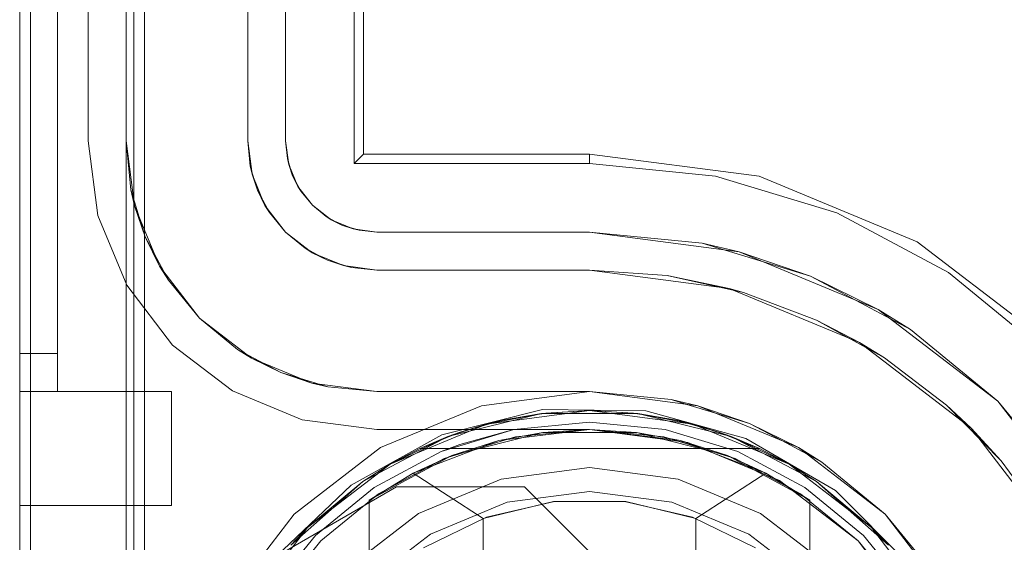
# Model space of a CAD drawing. Extents: x -620 to 300, y 62 to 1112.
# Tile 159 of 226: x 124.627 to 124.83, y 607.262 to 607.37. Entities that reach past the tile are written whole.
import ezdxf

# ---------------------------------------------------------------- set-up
doc = ezdxf.new("R2010")
doc.units = 0
doc.layers.get('0').update_dxf_attribs({"lineweight": 13})

# ---------------------------------------------------------------- blocks, each defined once
blk = doc.blocks.new('Referenz-A06CPVZML0')
at = {"color": 9, "linetype": 'ByBlock', "lineweight": 13, "ltscale": 0.13, "true_color": 0xc1c9c4}
for p, q in [((124.62741, 609.78559), (124.62741, 607.20747)), ((124.62741, 607.20747), (124.62741, 609.78559)), ((124.64929, 607.20747), (124.64929, 609.78559)), ((124.62741, 607.30122), (124.62741, 609.69184)), ((124.63522, 607.30122), (124.63522, 609.69184)), ((124.64929, 609.64809), (124.64929, 607.34497)), ((124.67429, 607.34497), (124.67429, 609.64809)), ((124.62741, 608.49653), (124.62741, 607.30122)), ((124.62741, 608.49653), (124.62741, 607.29341)), ((124.62741, 607.29341), (124.62741, 608.49653)), ((124.63522, 607.30122), (124.63522, 608.49653)), ((124.63522, 607.29341), (124.63522, 608.49653)), ((124.63522, 608.49653), (124.63522, 607.29341)), ((124.65085, 607.20747), (124.65085, 608.26216)), ((124.67429, 607.39497), (124.67429, 607.34497)), ((124.64929, 607.34497), (124.65104, 607.33162)), ((124.64929, 607.34497), (124.65028, 607.33491)), ((124.64929, 607.34497), (124.64929, 607.20747)), ((124.65028, 607.33491), (124.64929, 607.34497)), ((124.64929, 607.34497), (124.64929, 607.34497)), ((124.67519, 607.33809), (124.67429, 607.34497)), ((124.67429, 607.34497), (124.6748, 607.33979)), ((124.67429, 607.34497), (124.67429, 607.34497)), ((124.6751, 607.33879), (124.6748, 607.33979)), ((124.6748, 607.33979), (124.67519, 607.33809)), ((124.67564, 607.33702), (124.6751, 607.33879)), ((124.67519, 607.33809), (124.67631, 607.3348)), ((124.67785, 607.33169), (124.67519, 607.33809)), ((124.67631, 607.3348), (124.67564, 607.33702)), ((124.65028, 607.33491), (124.65104, 607.33162)), ((124.65321, 607.32524), (124.65028, 607.33491)), ((124.6774, 607.33276), (124.67631, 607.3348)), ((124.67631, 607.3348), (124.67785, 607.33169)), ((124.67827, 607.33113), (124.6774, 607.33276)), ((124.67785, 607.33169), (124.67876, 607.33021)), ((124.68207, 607.32619), (124.67785, 607.33169)), ((124.65104, 607.33162), (124.65619, 607.31919)), ((124.65104, 607.33162), (124.65321, 607.32524)), ((124.67876, 607.33021), (124.67827, 607.33113)), ((124.67876, 607.33021), (124.68207, 607.32619)), ((124.68757, 607.32197), (124.68207, 607.32619)), ((124.68207, 607.32619), (124.68609, 607.32288)), ((124.65321, 607.32524), (124.65619, 607.31919)), ((124.65798, 607.31632), (124.65321, 607.32524)), ((124.68701, 607.32239), (124.68609, 607.32288)), ((124.68609, 607.32288), (124.68757, 607.32197)), ((124.68864, 607.32152), (124.68701, 607.32239)), ((124.68757, 607.32197), (124.69068, 607.32043)), ((124.69397, 607.31931), (124.68757, 607.32197)), ((124.69068, 607.32043), (124.68864, 607.32152)), ((124.6929, 607.31976), (124.69068, 607.32043)), ((124.69068, 607.32043), (124.69397, 607.31931)), ((124.69467, 607.31922), (124.6929, 607.31976)), ((124.65619, 607.31919), (124.66439, 607.30851)), ((124.65619, 607.31919), (124.65798, 607.31632)), ((124.69397, 607.31931), (124.69567, 607.31892)), ((124.70085, 607.31841), (124.69397, 607.31931)), ((124.69567, 607.31892), (124.69467, 607.31922)), ((124.69567, 607.31892), (124.70085, 607.31841)), ((124.7446, 607.31841), (124.70085, 607.31841)), ((124.70085, 607.31841), (124.7446, 607.31841)), ((124.70085, 607.31841), (124.70085, 607.31841)), ((124.7446, 607.31841), (124.77331, 607.31463)), ((124.76058, 607.31725), (124.7446, 607.31841)), ((124.7446, 607.31841), (124.76058, 607.31725)), ((124.7446, 607.31841), (124.7446, 607.31841)), ((124.65798, 607.31632), (124.66439, 607.30851)), ((124.66439, 607.30851), (124.65798, 607.31632)), ((124.77331, 607.31463), (124.76058, 607.31725)), ((124.76058, 607.31725), (124.77624, 607.3138)), ((124.77331, 607.31463), (124.80007, 607.30354)), ((124.77624, 607.3138), (124.77331, 607.31463)), ((124.79123, 607.30813), (124.77624, 607.3138)), ((124.66439, 607.30851), (124.67507, 607.30032)), ((124.66439, 607.30851), (124.6722, 607.3021)), ((124.6722, 607.3021), (124.66439, 607.30851)), ((124.80007, 607.30354), (124.79123, 607.30813)), ((124.79123, 607.30813), (124.80524, 607.30036)), ((124.80524, 607.30036), (124.80007, 607.30354)), ((124.80007, 607.30354), (124.82304, 607.28591)), ((124.6722, 607.3021), (124.67507, 607.30032)), ((124.68112, 607.29733), (124.6722, 607.3021)), ((124.62741, 607.30122), (124.62741, 607.2997)), ((124.63132, 607.30122), (124.62741, 607.30122)), ((124.63132, 607.30122), (124.62741, 607.30122)), ((124.62741, 607.2992), (124.62741, 607.30122)), ((124.62741, 607.2997), (124.62741, 607.29823)), ((124.63522, 607.30122), (124.63132, 607.30122)), ((124.63522, 607.30122), (124.63132, 607.30122)), ((124.63522, 607.2997), (124.63522, 607.30122)), ((124.63522, 607.2997), (124.63522, 607.30122)), ((124.63522, 607.29823), (124.63522, 607.2997)), ((124.63522, 607.29823), (124.63522, 607.2997)), ((124.67507, 607.30032), (124.6875, 607.29516)), ((124.67507, 607.30032), (124.68112, 607.29733)), ((124.818, 607.29066), (124.80524, 607.30036)), ((124.62741, 607.29731), (124.62741, 607.2992)), ((124.62741, 607.29823), (124.62741, 607.29688)), ((124.62741, 607.2957), (124.62741, 607.29731)), ((124.63522, 607.29688), (124.63522, 607.29823)), ((124.63522, 607.29688), (124.63522, 607.29823)), ((124.68112, 607.29733), (124.6875, 607.29516)), ((124.69079, 607.2944), (124.68112, 607.29733)), ((124.62741, 607.29688), (124.62741, 607.2957)), ((124.62741, 607.2957), (124.62741, 607.29472)), ((124.62741, 607.29445), (124.62741, 607.2957)), ((124.63522, 607.2957), (124.63522, 607.29688)), ((124.63522, 607.2957), (124.63522, 607.29688)), ((124.63522, 607.29472), (124.63522, 607.2957)), ((124.63522, 607.29472), (124.63522, 607.2957)), ((124.62741, 607.29472), (124.62741, 607.294)), ((124.62741, 607.29367), (124.62741, 607.29445)), ((124.62741, 607.294), (124.62741, 607.29356)), ((124.62741, 607.29341), (124.62741, 607.29367)), ((124.62741, 607.29356), (124.62741, 607.29341)), ((124.62741, 607.29341), (124.63132, 607.29341)), ((124.62741, 607.29341), (124.63522, 607.29341)), ((124.62741, 607.29341), (124.62741, 607.28734)), ((124.63132, 607.29341), (124.62741, 607.29341)), ((124.62741, 607.29341), (124.62741, 607.29341)), ((124.62741, 607.28734), (124.62741, 607.29341)), ((124.62741, 607.29341), (124.63522, 607.29341)), ((124.63132, 607.29341), (124.63522, 607.29341)), ((124.63522, 607.29341), (124.63132, 607.29341)), ((124.63522, 607.294), (124.63522, 607.29472)), ((124.63522, 607.294), (124.63522, 607.29472)), ((124.63522, 607.29356), (124.63522, 607.294)), ((124.63522, 607.29356), (124.63522, 607.294)), ((124.63522, 607.29341), (124.63522, 607.29356)), ((124.63522, 607.29341), (124.63522, 607.29356)), ((124.65866, 607.29341), (124.63522, 607.29341)), ((124.63522, 607.29341), (124.63522, 607.29341)), ((124.63522, 607.29341), (124.63522, 607.29341)), ((124.63522, 607.29341), (124.63522, 607.29341)), ((124.63522, 607.29341), (124.63522, 607.29341)), ((124.63522, 607.29341), (124.63522, 607.29341)), ((124.65866, 607.29341), (124.63522, 607.29341)), ((124.63522, 607.29341), (124.63522, 607.29341)), ((124.65866, 607.28734), (124.65866, 607.29341)), ((124.65866, 607.28734), (124.65866, 607.29341)), ((124.65866, 607.29341), (124.65866, 607.29341)), ((124.6875, 607.29516), (124.70085, 607.29341)), ((124.6875, 607.29516), (124.69079, 607.2944)), ((124.69079, 607.2944), (124.70085, 607.29341)), ((124.70085, 607.29341), (124.69079, 607.2944)), ((124.70085, 607.29341), (124.7446, 607.29341)), ((124.7141, 607.29341), (124.70085, 607.29341)), ((124.70085, 607.29341), (124.70085, 607.29341)), ((124.72905, 607.29341), (124.7141, 607.29341)), ((124.7446, 607.29341), (124.72905, 607.29341)), ((124.7446, 607.29341), (124.76684, 607.29048)), ((124.76136, 607.29176), (124.7446, 607.29341)), ((124.7446, 607.29341), (124.7446, 607.29341)), ((124.76136, 607.29176), (124.7646, 607.29077)), ((124.76684, 607.29048), (124.76136, 607.29176)), ((124.7646, 607.29077), (124.77031, 607.28904)), ((124.76684, 607.29048), (124.78757, 607.28189)), ((124.77749, 607.28687), (124.76684, 607.29048)), ((124.82304, 607.28591), (124.818, 607.29066)), ((124.818, 607.29066), (124.82922, 607.27921)), ((124.62741, 607.28734), (124.62741, 607.28169)), ((124.62741, 607.28169), (124.62741, 607.28734)), ((124.65866, 607.28169), (124.65866, 607.28734)), ((124.65866, 607.28169), (124.65866, 607.28734)), ((124.7446, 607.28716), (124.72905, 607.28563)), ((124.72905, 607.28563), (124.7446, 607.28716)), ((124.76015, 607.28563), (124.7446, 607.28716)), ((124.7446, 607.28716), (124.76015, 607.28563)), ((124.77031, 607.28904), (124.77749, 607.28687)), ((124.72905, 607.28563), (124.7141, 607.28109)), ((124.72905, 607.28563), (124.71795, 607.28257)), ((124.71795, 607.28257), (124.72905, 607.28563)), ((124.7446, 607.28559), (124.72936, 607.28409)), ((124.75984, 607.28409), (124.7446, 607.28559)), ((124.77509, 607.28109), (124.76015, 607.28563)), ((124.76015, 607.28563), (124.77509, 607.28109)), ((124.78757, 607.28189), (124.77749, 607.28687)), ((124.77749, 607.28687), (124.7841, 607.28333)), ((124.82922, 607.27921), (124.82304, 607.28591)), ((124.82304, 607.28591), (124.84067, 607.26294)), ((124.72936, 607.28409), (124.7147, 607.27965)), ((124.7745, 607.27965), (124.75984, 607.28409)), ((124.7841, 607.28333), (124.78936, 607.28052)), ((124.62741, 607.28169), (124.62741, 607.27683)), ((124.62741, 607.27683), (124.62741, 607.28169)), ((124.65866, 607.27683), (124.65866, 607.28169)), ((124.65866, 607.27683), (124.65866, 607.28169)), ((124.7141, 607.28109), (124.70033, 607.27373)), ((124.70033, 607.27373), (124.7141, 607.28109)), ((124.71795, 607.28257), (124.7141, 607.28109)), ((124.7141, 607.28109), (124.71795, 607.28257)), ((124.78887, 607.27373), (124.77509, 607.28109)), ((124.77509, 607.28109), (124.78887, 607.27373)), ((124.78757, 607.28189), (124.80537, 607.26824)), ((124.79234, 607.27892), (124.78757, 607.28189)), ((124.7147, 607.27965), (124.7012, 607.27243)), ((124.788, 607.27243), (124.7745, 607.27965)), ((124.78936, 607.28052), (124.79234, 607.27892)), ((124.83867, 607.26627), (124.82922, 607.27921)), ((124.7264, 607.27539), (124.7446, 607.27778)), ((124.7446, 607.27778), (124.7264, 607.27539)), ((124.7446, 607.27778), (124.7628, 607.27539)), ((124.7628, 607.27539), (124.7446, 607.27778)), ((124.80537, 607.26824), (124.79234, 607.27892)), ((124.62741, 607.27683), (124.62741, 607.27311)), ((124.62741, 607.27311), (124.62741, 607.27683)), ((124.65866, 607.27311), (124.65866, 607.27683)), ((124.65866, 607.27311), (124.65866, 607.27683)), ((124.70944, 607.26836), (124.7264, 607.27539)), ((124.7264, 607.27539), (124.70944, 607.26836)), ((124.7628, 607.27539), (124.77976, 607.26836)), ((124.77976, 607.26836), (124.7628, 607.27539)), ((124.62741, 607.27311), (124.62741, 607.27077)), ((124.62741, 607.27077), (124.62741, 607.27311)), ((124.65866, 607.27077), (124.65866, 607.27311)), ((124.65866, 607.27077), (124.65866, 607.27311)), ((124.70033, 607.27373), (124.68825, 607.26382)), ((124.68825, 607.26382), (124.70033, 607.27373)), ((124.80095, 607.26382), (124.78887, 607.27373)), ((124.78887, 607.27373), (124.80095, 607.26382)), ((124.7012, 607.27243), (124.68936, 607.26271)), ((124.7446, 607.27291), (124.72766, 607.27068)), ((124.72766, 607.27068), (124.7446, 607.27291)), ((124.76154, 607.27068), (124.7446, 607.27291)), ((124.7446, 607.27291), (124.76154, 607.27068)), ((124.79984, 607.26271), (124.788, 607.27243)), ((124.62741, 607.27077), (124.62741, 607.26997)), ((124.62741, 607.26997), (124.62741, 607.27077)), ((124.62741, 607.26997), (124.65866, 607.26997)), ((124.62741, 607.26997), (124.62741, 607.26997)), ((124.62741, 607.26997), (124.65866, 607.26997)), ((124.65866, 607.26997), (124.65866, 607.27077)), ((124.65866, 607.26997), (124.65866, 607.27077)), ((124.65866, 607.26997), (124.65866, 607.26997)), ((124.72766, 607.27068), (124.71188, 607.26414)), ((124.71188, 607.26414), (124.72766, 607.27068)), ((124.77732, 607.26414), (124.76154, 607.27068)), ((124.76154, 607.27068), (124.77732, 607.26414)), ((124.69488, 607.25719), (124.70944, 607.26836)), ((124.70944, 607.26836), (124.69488, 607.25719)), ((124.77976, 607.26836), (124.79432, 607.25719)), ((124.79432, 607.25719), (124.77976, 607.26836)), ((124.80537, 607.26824), (124.81902, 607.25044)), ((124.81605, 607.25521), (124.80537, 607.26824)), ((124.68825, 607.26382), (124.67834, 607.25174)), ((124.67834, 607.25174), (124.68825, 607.26382)), ((124.71188, 607.26414), (124.69833, 607.25374)), ((124.69833, 607.25374), (124.71188, 607.26414)), ((124.79087, 607.25374), (124.77732, 607.26414)), ((124.77732, 607.26414), (124.79087, 607.25374)), ((124.81086, 607.25174), (124.80095, 607.26382)), ((124.80095, 607.26382), (124.81086, 607.25174)), ((124.68936, 607.26271), (124.67964, 607.25087)), ((124.80956, 607.25087), (124.79984, 607.26271))]:
    blk.add_line(p, q, dxfattribs=at)
at = {"color": 251, "linetype": 'ByBlock', "lineweight": 13, "ltscale": 0.13, "true_color": 0x636363}
for p, q in [((124.62741, 609.78559), (124.62741, 607.20747)), ((124.6531, 609.78559), (124.6531, 607.20747)), ((124.62966, 609.76972), (124.62966, 607.22466)), ((124.69616, 607.34028), (124.69616, 609.65278)), ((124.69814, 607.34226), (124.69814, 609.6508)), ((124.64147, 607.34497), (124.64147, 609.64809)), ((124.64147, 609.64809), (124.64147, 607.34497)), ((124.6821, 607.34497), (124.6821, 609.64809)), ((124.6821, 609.64809), (124.6821, 607.34497)), ((124.6435, 607.3296), (124.64147, 607.34497)), ((124.64147, 607.34497), (124.6435, 607.3296)), ((124.64147, 607.34497), (124.64147, 607.34497)), ((124.6821, 607.34497), (124.68246, 607.34131)), ((124.68274, 607.34012), (124.6821, 607.34497)), ((124.68246, 607.34131), (124.6821, 607.34497)), ((124.6821, 607.34497), (124.6821, 607.34497)), ((124.69814, 607.34226), (124.69616, 607.34028)), ((124.7446, 607.34226), (124.69814, 607.34226)), ((124.77949, 607.33767), (124.7446, 607.34226)), ((124.7446, 607.34226), (124.7446, 607.34028)), ((124.68246, 607.34131), (124.68274, 607.34012)), ((124.68353, 607.33779), (124.68246, 607.34131)), ((124.68461, 607.33559), (124.68274, 607.34012)), ((124.68274, 607.34012), (124.68353, 607.33779)), ((124.7446, 607.34028), (124.69616, 607.34028)), ((124.77051, 607.33773), (124.7446, 607.34028)), ((124.68353, 607.33779), (124.68461, 607.33559)), ((124.68526, 607.33455), (124.68353, 607.33779)), ((124.79542, 607.33017), (124.77051, 607.33773)), ((124.81199, 607.3242), (124.77949, 607.33767)), ((124.68759, 607.33171), (124.68461, 607.33559)), ((124.68461, 607.33559), (124.68526, 607.33455)), ((124.68526, 607.33455), (124.68759, 607.33171)), ((124.68759, 607.33171), (124.68526, 607.33455)), ((124.69147, 607.32873), (124.68759, 607.33171)), ((124.68759, 607.33171), (124.69043, 607.32938)), ((124.69043, 607.32938), (124.68759, 607.33171)), ((124.81839, 607.3179), (124.79542, 607.33017)), ((124.64943, 607.31528), (124.6435, 607.3296)), ((124.6435, 607.3296), (124.64943, 607.31528)), ((124.69043, 607.32938), (124.69147, 607.32873)), ((124.69367, 607.32765), (124.69043, 607.32938)), ((124.69147, 607.32873), (124.69367, 607.32765)), ((124.696, 607.32686), (124.69147, 607.32873)), ((124.69367, 607.32765), (124.696, 607.32686)), ((124.69719, 607.32658), (124.69367, 607.32765)), ((124.70085, 607.32622), (124.696, 607.32686)), ((124.696, 607.32686), (124.69719, 607.32658)), ((124.69719, 607.32658), (124.70085, 607.32622)), ((124.70085, 607.32622), (124.69719, 607.32658)), ((124.7446, 607.32622), (124.70085, 607.32622)), ((124.70085, 607.32622), (124.7446, 607.32622)), ((124.70085, 607.32622), (124.70085, 607.32622)), ((124.76777, 607.32394), (124.7446, 607.32622)), ((124.7446, 607.32622), (124.77533, 607.32217)), ((124.7446, 607.32622), (124.7446, 607.32622)), ((124.77533, 607.32217), (124.76777, 607.32394)), ((124.76777, 607.32394), (124.79004, 607.31718)), ((124.83991, 607.30278), (124.81199, 607.3242)), ((124.79004, 607.31718), (124.77533, 607.32217)), ((124.77533, 607.32217), (124.80397, 607.31031)), ((124.83851, 607.30138), (124.81839, 607.3179)), ((124.80397, 607.31031), (124.79004, 607.31718)), ((124.79004, 607.31718), (124.81057, 607.30621)), ((124.65886, 607.30299), (124.64943, 607.31528)), ((124.64943, 607.31528), (124.65886, 607.30299)), ((124.81057, 607.30621), (124.80397, 607.31031)), ((124.80397, 607.31031), (124.82857, 607.29144)), ((124.82857, 607.29144), (124.81057, 607.30621)), ((124.67116, 607.29355), (124.65886, 607.30299)), ((124.65886, 607.30299), (124.67116, 607.29355)), ((124.68548, 607.28762), (124.67116, 607.29355)), ((124.67116, 607.29355), (124.68548, 607.28762)), ((124.7446, 607.29341), (124.72236, 607.29048)), ((124.76684, 607.29048), (124.7446, 607.29341)), ((124.84334, 607.27344), (124.82857, 607.29144)), ((124.82857, 607.29144), (124.84744, 607.26684)), ((124.72236, 607.29048), (124.70163, 607.28189)), ((124.73489, 607.28971), (124.71423, 607.28451)), ((124.75619, 607.28947), (124.73489, 607.28971)), ((124.77673, 607.2838), (124.75619, 607.28947)), ((124.78757, 607.28189), (124.76684, 607.29048)), ((124.70085, 607.28559), (124.68548, 607.28762)), ((124.68548, 607.28762), (124.70085, 607.28559)), ((124.70085, 607.28559), (124.70085, 607.28559)), ((124.7446, 607.28559), (124.70085, 607.28559)), ((124.70085, 607.28559), (124.7446, 607.28559)), ((124.7446, 607.28559), (124.7446, 607.28559)), ((124.7446, 607.28559), (124.76482, 607.28293)), ((124.76482, 607.28293), (124.7446, 607.28559)), ((124.71423, 607.28451), (124.69558, 607.27421)), ((124.79514, 607.27307), (124.77673, 607.2838)), ((124.70163, 607.28189), (124.68383, 607.26824)), ((124.76482, 607.28293), (124.78366, 607.27513)), ((124.78366, 607.27513), (124.76482, 607.28293)), ((124.80537, 607.26824), (124.78757, 607.28189)), ((124.78366, 607.27513), (124.79984, 607.26271)), ((124.79984, 607.26271), (124.78366, 607.27513)), ((124.69558, 607.27421), (124.68017, 607.2595)), ((124.68017, 607.2595), (124.70491, 607.27387)), ((124.68017, 607.2595), (124.70491, 607.27387)), ((124.70491, 607.27387), (124.73123, 607.27387)), ((124.70491, 607.27387), (124.73123, 607.27387)), ((124.70491, 607.27387), (124.70491, 607.27387)), ((124.73123, 607.27387), (124.75216, 607.25294)), ((124.73123, 607.27387), (124.75216, 607.25294)), ((124.73123, 607.27387), (124.73123, 607.27387)), ((124.8102, 607.25801), (124.79514, 607.27307)), ((124.68383, 607.26824), (124.67018, 607.25044)), ((124.81902, 607.25044), (124.80537, 607.26824)), ((124.79984, 607.26271), (124.81226, 607.24653)), ((124.81226, 607.24653), (124.79984, 607.26271))]:
    blk.add_line(p, q, dxfattribs=at)
at = {"color": 7, "linetype": 'ByBlock', "lineweight": 13, "ltscale": 0.13}
for p, q in [((124.72337, 607.28671), (124.7446, 607.2895)), ((124.7446, 607.2895), (124.72337, 607.28671)), ((124.7446, 607.2895), (124.7347, 607.2889)), ((124.7446, 607.2895), (124.73559, 607.28901)), ((124.7446, 607.2895), (124.73559, 607.28901)), ((124.7536, 607.28901), (124.7446, 607.2895)), ((124.7545, 607.2889), (124.7446, 607.2895)), ((124.7446, 607.2895), (124.76583, 607.28671)), ((124.7536, 607.28901), (124.7446, 607.2895)), ((124.76583, 607.28671), (124.7446, 607.2895)), ((124.71548, 607.28416), (124.7347, 607.2889)), ((124.7347, 607.2889), (124.71548, 607.28416)), ((124.71802, 607.28508), (124.7267, 607.28752)), ((124.7347, 607.2889), (124.72337, 607.28671)), ((124.7267, 607.28752), (124.72337, 607.28671)), ((124.7267, 607.28752), (124.72474, 607.28697)), ((124.73559, 607.28901), (124.7267, 607.28752)), ((124.73559, 607.28901), (124.7267, 607.28752)), ((124.7347, 607.2889), (124.7267, 607.28752)), ((124.73559, 607.28901), (124.7347, 607.2889)), ((124.7347, 607.2889), (124.7545, 607.2889)), ((124.7545, 607.2889), (124.7347, 607.2889)), ((124.7545, 607.2889), (124.7536, 607.28901)), ((124.7625, 607.28752), (124.7536, 607.28901)), ((124.7625, 607.28752), (124.7536, 607.28901)), ((124.7625, 607.28752), (124.7545, 607.2889)), ((124.7545, 607.2889), (124.77371, 607.28416)), ((124.76583, 607.28671), (124.7545, 607.2889)), ((124.77371, 607.28416), (124.7545, 607.2889)), ((124.7625, 607.28752), (124.77118, 607.28508)), ((124.76583, 607.28671), (124.7625, 607.28752)), ((124.76446, 607.28697), (124.7625, 607.28752)), ((124.70358, 607.27851), (124.72337, 607.28671)), ((124.72337, 607.28671), (124.70358, 607.27851)), ((124.72337, 607.28671), (124.71548, 607.28416)), ((124.72337, 607.28671), (124.71802, 607.28508)), ((124.72039, 607.28574), (124.71802, 607.28508)), ((124.72474, 607.28697), (124.72039, 607.28574)), ((124.7446, 607.28559), (124.72593, 607.28333)), ((124.7446, 607.28559), (124.73496, 607.285)), ((124.75424, 607.285), (124.7446, 607.28559)), ((124.76326, 607.28333), (124.7446, 607.28559)), ((124.76881, 607.28574), (124.76446, 607.28697)), ((124.77118, 607.28508), (124.76583, 607.28671)), ((124.77371, 607.28416), (124.76583, 607.28671)), ((124.76583, 607.28671), (124.78561, 607.27851)), ((124.78561, 607.27851), (124.76583, 607.28671)), ((124.77118, 607.28508), (124.76881, 607.28574)), ((124.69796, 607.27495), (124.71548, 607.28416)), ((124.71548, 607.28416), (124.69796, 607.27495)), ((124.71548, 607.28416), (124.70358, 607.27851)), ((124.72593, 607.28333), (124.70835, 607.27668)), ((124.71802, 607.28508), (124.70966, 607.28169)), ((124.71802, 607.28508), (124.70966, 607.28169)), ((124.71548, 607.28416), (124.70966, 607.28169)), ((124.71802, 607.28508), (124.71548, 607.28416)), ((124.73496, 607.285), (124.71626, 607.28027)), ((124.72593, 607.28333), (124.71626, 607.28027)), ((124.73496, 607.285), (124.72593, 607.28333)), ((124.75424, 607.285), (124.73496, 607.285)), ((124.77294, 607.28027), (124.75424, 607.285)), ((124.76326, 607.28333), (124.75424, 607.285)), ((124.77294, 607.28027), (124.76326, 607.28333)), ((124.78085, 607.27668), (124.76326, 607.28333)), ((124.77371, 607.28416), (124.77118, 607.28508)), ((124.77954, 607.28169), (124.77118, 607.28508)), ((124.77954, 607.28169), (124.77118, 607.28508)), ((124.77954, 607.28169), (124.77371, 607.28416)), ((124.77371, 607.28416), (124.79124, 607.27495)), ((124.78561, 607.27851), (124.77371, 607.28416)), ((124.79124, 607.27495), (124.77371, 607.28416)), ((124.70966, 607.28169), (124.70358, 607.27851)), ((124.70966, 607.28169), (124.77954, 607.28169)), ((124.70966, 607.28169), (124.70966, 607.28169)), ((124.70966, 607.28169), (124.77954, 607.28169)), ((124.78561, 607.27851), (124.77954, 607.28169)), ((124.77954, 607.28169), (124.77954, 607.28169)), ((124.71626, 607.28027), (124.69929, 607.27111)), ((124.71626, 607.28027), (124.70835, 607.27668)), ((124.78991, 607.27111), (124.77294, 607.28027)), ((124.78085, 607.27668), (124.77294, 607.28027)), ((124.68659, 607.26547), (124.70358, 607.27851)), ((124.70358, 607.27851), (124.68659, 607.26547)), ((124.70358, 607.27851), (124.69796, 607.27495)), ((124.70358, 607.27851), (124.69796, 607.27495)), ((124.79124, 607.27495), (124.78561, 607.27851)), ((124.79124, 607.27495), (124.78561, 607.27851)), ((124.78561, 607.27851), (124.8026, 607.26547)), ((124.8026, 607.26547), (124.78561, 607.27851)), ((124.70835, 607.27668), (124.69929, 607.27111)), ((124.69929, 607.27111), (124.70835, 607.27668)), ((124.70835, 607.27668), (124.72272, 607.26735)), ((124.76647, 607.26735), (124.78085, 607.27668)), ((124.78991, 607.27111), (124.78085, 607.27668)), ((124.78991, 607.27111), (124.78085, 607.27668)), ((124.68315, 607.26182), (124.69796, 607.27495)), ((124.69796, 607.27495), (124.68315, 607.26182)), ((124.69796, 607.27495), (124.68659, 607.26547)), ((124.69796, 607.27495), (124.68659, 607.26547)), ((124.79124, 607.27495), (124.80604, 607.26182)), ((124.8026, 607.26547), (124.79124, 607.27495)), ((124.8026, 607.26547), (124.79124, 607.27495)), ((124.80604, 607.26182), (124.79124, 607.27495)), ((124.69929, 607.27111), (124.69929, 607.25231)), ((124.69929, 607.14383), (124.69929, 607.27111)), ((124.69929, 607.27111), (124.69929, 607.27111)), ((124.78991, 607.25231), (124.78991, 607.27111)), ((124.78991, 607.27111), (124.78991, 607.27111)), ((124.78991, 607.27111), (124.78991, 607.14383)), ((124.72272, 607.26735), (124.73717, 607.27079)), ((124.73741, 607.27081), (124.72341, 607.26759)), ((124.73717, 607.27079), (124.75203, 607.27079)), ((124.75178, 607.27081), (124.73741, 607.27081)), ((124.76579, 607.26759), (124.75178, 607.27081)), ((124.75203, 607.27079), (124.76647, 607.26735)), ((124.72341, 607.26759), (124.71048, 607.26132)), ((124.72272, 607.26735), (124.72272, 607.14759)), ((124.77872, 607.26132), (124.76579, 607.26759)), ((124.76647, 607.14759), (124.76647, 607.26735)), ((124.67356, 607.24849), (124.68659, 607.26547)), ((124.68659, 607.26547), (124.67356, 607.24849)), ((124.68659, 607.26547), (124.68315, 607.26182)), ((124.68659, 607.26547), (124.68315, 607.26182)), ((124.80604, 607.26182), (124.8026, 607.26547)), ((124.80604, 607.26182), (124.8026, 607.26547)), ((124.8026, 607.26547), (124.81564, 607.24849)), ((124.81564, 607.24849), (124.8026, 607.26547))]:
    blk.add_line(p, q, dxfattribs=at)

msp = doc.modelspace()

# ---------------------------------------------------------------- block references
at = {"color": 8, "lineweight": 25, "ltscale": 0.25, "true_color": 0x808080}
msp.add_blockref('Referenz-A06CPVZML0', (0, 0), dxfattribs=at)

doc.saveas('drawing.dxf')
